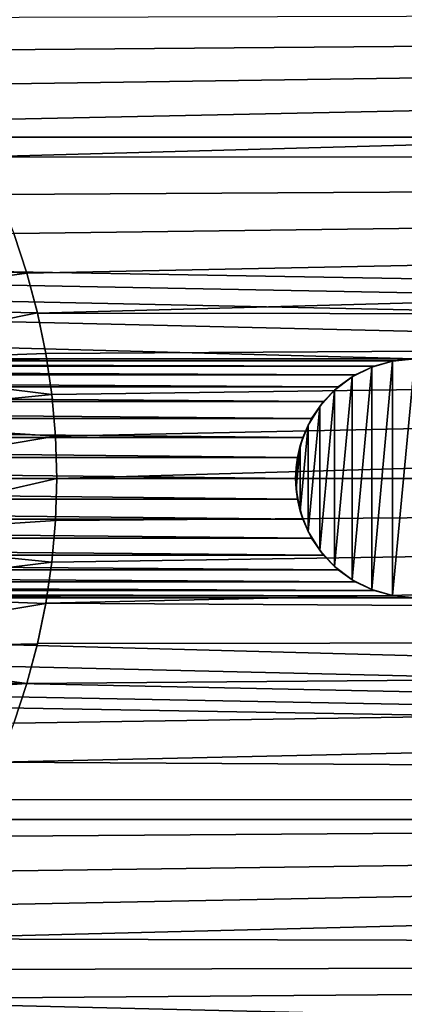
# Model space of a CAD drawing. Header units: metres. Extents: x -150 to 150, y -150 to 150.
# Tile 46 of 64: x 14 to 22, y -11 to 10. Entities that reach past the tile are written whole.
import ezdxf

# ---------------------------------------------------------------- set-up
doc = ezdxf.new("R2010")
doc.units = ezdxf.units.M
doc.layers.add('solid_P32600', color=7, linetype='CONTINUOUS')

msp = doc.modelspace()

# ---------------------------------------------------------------- linework, layer by layer
at = {"layer": 'solid_P32600'}
for points in [[(149.829636, 7.143259), (-149.829636, 7.143259), (-149.320877, 14.257286)], [(-16.127792, 13.419415), (149.829636, 7.143259), (-149.320877, 14.257286)], [(17.67767, 14.142136), (149.320877, 14.257286), (149.829636, 7.143259)], [(17.337988, 13.858974), (17.67767, 14.142136), (149.829636, 7.143259)], [(16.966448, 13.644134), (17.337988, 13.858974), (149.829636, 7.143259)], [(16.556726, 13.49592), (16.966448, 13.644134), (149.829636, 7.143259)], [(16.127792, 13.419415), (149.829636, 7.143259), (-16.127792, 13.419415)], [(16.127792, 13.419415), (16.556726, 13.49592), (149.829636, 7.143259)], [(11.488781, 9.643772, 5), (12.029621, 8.958708, 5), (130.62146, 9.950865, 5)], [(12.029621, 8.958708, 5), (12.532259, 8.240698, 5), (130.62146, 9.950865, 5)], [(12.532259, 8.240698, 5), (12.991699, 7.496982, 5), (130.62146, 9.950865, 5)], [(12.991699, 7.496982, 5), (13.403485, 6.733788, 5), (130.62146, 9.950865, 5)], [(13.403485, 6.733788, 5), (130.831284, 6.641897, 5), (130.62146, 9.950865, 5)], [(120, 2.5), (-149.829636, 7.143259), (149.829636, 7.143259)], [(95.550003, 2.5), (-149.829636, 7.143259), (120, 2.5)], [(71.25, 2.5), (-149.829636, 7.143259), (95.550003, 2.5)], [(46.900002, 2.5), (-149.829636, 7.143259), (71.25, 2.5)], [(22.5, 2.5), (-149.829636, 7.143259), (46.900002, 2.5)], [(22.5, 2.5), (-22.5, 2.5), (-149.829636, 7.143259)], [(13.403485, 6.733788, 5), (13.771305, 5.943445, 5), (130.831284, 6.641897, 5)], [(13.771305, 5.943445, 5), (14.094628, 5.128989, 5), (130.831284, 6.641897, 5)], [(14.094628, 5.128989, 5), (14.370337, 4.298646, 5), (130.831284, 6.641897, 5)], [(14.370337, 4.298646, 5), (14.595365, 3.460502, 5), (130.831284, 6.641897, 5)], [(14.595365, 3.460502, 5), (130.957458, 3.324942, 5), (130.831284, 6.641897, 5)], [(14.370586, 4.298672, 24.5), (14.095313, 5.126719, 24.5), (8.527252, 4.692007, 24.5)], [(14.370586, 4.298672, 24.5), (14.370337, 4.298646, 5), (14.094628, 5.128989, 5)], [(14.370586, 4.298672, 24.5), (14.094628, 5.128989, 5), (14.095313, 5.126719, 24.5)], [(14.370586, 4.298672, 24.5), (8.527252, 4.692007, 24.5), (9.050183, 3.580016, 24.5)], [(14.594438, 3.463986, 24.5), (14.370586, 4.298672, 24.5), (9.050183, 3.580016, 24.5)], [(14.594438, 3.463986, 24.5), (14.370337, 4.298646, 5), (14.370586, 4.298672, 24.5)], [(14.594438, 3.463986, 24.5), (14.595365, 3.460502, 5), (14.370337, 4.298646, 5)], [(14.594438, 3.463986, 24.5), (9.050183, 3.580016, 24.5), (9.426662, 2.42495, 24.5)], [(14.768969, 2.617587, 24.5), (14.594438, 3.463986, 24.5), (9.426662, 2.42495, 24.5)], [(14.768969, 2.617587, 24.5), (14.595365, 3.460502, 5), (14.594438, 3.463986, 24.5)], [(14.595365, 3.460502, 5), (14.770105, 2.613513, 5), (130.957458, 3.324942, 5)], [(14.768969, 2.617587, 24.5), (14.770105, 2.613513, 5), (14.595365, 3.460502, 5)], [(14.770105, 2.613513, 5), (14.895792, 1.754433, 5), (130.957458, 3.324942, 5)], [(14.895792, 1.754433, 5), (14.972424, 0.883262, 5), (130.957458, 3.324942, 5)], [(14.972424, 0.883262, 5), (15, 0, 5), (130.957458, 3.324942, 5)], [(15, 0, 5), (131, 0, 5), (130.957458, 3.324942, 5)], [(22.059584, 2.460035), (-22.059584, 2.460035), (-22.5, 2.5)], [(22.059584, 2.460035), (-22.5, 2.5), (22.5, 2.5)], [(14.894739, 1.758123, 24.5), (14.768969, 2.617587, 24.5), (9.426662, 2.42495, 24.5)], [(14.894739, 1.758123, 24.5), (14.770105, 2.613513, 5), (14.768969, 2.617587, 24.5)], [(14.894739, 1.758123, 24.5), (14.895792, 1.754433, 5), (14.770105, 2.613513, 5)], [(22.031641, 2.454248, -2.5), (22.059584, 2.460035), (22.5, 2.5)], [(22.031641, 2.454248, -2.5), (22.5, 2.5), (22.5, 2.5, -2.5)], [(22.031641, -2.454248, -2.5), (22.031641, 2.454248, -2.5), (22.5, 2.5, -2.5)], [(22.5, -2.5, -2.5), (22.031641, -2.454248, -2.5), (22.5, 2.5, -2.5)], [(21.644949, 2.349231), (-21.644949, 2.349231), (-22.059584, 2.460035)], [(22.059584, 2.460035), (21.644949, 2.349231), (-22.059584, 2.460035)], [(21.250431, 2.164318), (-21.250431, 2.164318), (-21.644949, 2.349231)], [(21.644949, 2.349231), (21.250431, 2.164318), (-21.644949, 2.349231)], [(14.894739, 1.758123, 24.5), (9.426662, 2.42495, 24.5), (9.653413, 1.23398, 24.5)], [(21.18553, 2.125021, -2.5), (21.250431, 2.164318), (21.595537, 2.330627, -2.5)], [(21.18553, -2.125021, -2.5), (21.18553, 2.125021, -2.5), (21.595537, 2.330627, -2.5)], [(21.595537, -2.330627, -2.5), (21.18553, -2.125021, -2.5), (21.595537, 2.330627, -2.5)], [(21.595537, 2.330627, -2.5), (21.250431, 2.164318), (21.644949, 2.349231)], [(21.595537, 2.330627, -2.5), (21.644949, 2.349231), (22.031641, 2.454248, -2.5)], [(21.595537, -2.330627, -2.5), (21.595537, 2.330627, -2.5), (22.031641, 2.454248, -2.5)], [(22.031641, -2.454248, -2.5), (21.595537, -2.330627, -2.5), (22.031641, 2.454248, -2.5)], [(22.031641, 2.454248, -2.5), (21.644949, 2.349231), (22.059584, 2.460035)], [(20.89303, 1.915111), (-20.89303, 1.915111), (-21.250431, 2.164318)], [(21.250431, 2.164318), (20.89303, 1.915111), (-21.250431, 2.164318)], [(20.814438, 1.845996, -2.5), (20.89303, 1.915111), (21.18553, 2.125021, -2.5)], [(20.814438, -1.845996, -2.5), (20.814438, 1.845996, -2.5), (21.18553, 2.125021, -2.5)], [(21.18553, -2.125021, -2.5), (20.814438, -1.845996, -2.5), (21.18553, 2.125021, -2.5)], [(21.18553, 2.125021, -2.5), (20.89303, 1.915111), (21.250431, 2.164318)], [(20.585548, 1.606416), (-20.585548, 1.606416), (-20.89303, 1.915111)], [(20.89303, 1.915111), (20.585548, 1.606416), (-20.89303, 1.915111)], [(20.814438, 1.845996, -2.5), (20.585548, 1.606416), (20.89303, 1.915111)], [(14.971749, 0.885594, 24.5), (14.894739, 1.758123, 24.5), (9.653413, 1.23398, 24.5)], [(14.971749, 0.885594, 24.5), (14.895792, 1.754433, 5), (14.894739, 1.758123, 24.5)], [(14.971749, 0.885594, 24.5), (14.972424, 0.883262, 5), (14.895792, 1.754433, 5)], [(20.506907, 1.507266, -2.5), (20.585548, 1.606416), (20.814438, 1.845996, -2.5)], [(20.506907, -1.507266, -2.5), (20.506907, 1.507266, -2.5), (20.814438, 1.845996, -2.5)], [(20.814438, -1.845996, -2.5), (20.506907, -1.507266, -2.5), (20.814438, 1.845996, -2.5)], [(20.334936, 1.25), (-20.334936, 1.25), (-20.585548, 1.606416)], [(20.585548, 1.606416), (20.334936, 1.25), (-20.585548, 1.606416)], [(20.261444, 1.112003, -2.5), (20.334936, 1.25), (20.506907, 1.507266, -2.5)], [(20.261444, -1.112003, -2.5), (20.261444, 1.112003, -2.5), (20.506907, 1.507266, -2.5)], [(20.506907, -1.507266, -2.5), (20.261444, -1.112003, -2.5), (20.506907, 1.507266, -2.5)], [(20.506907, 1.507266, -2.5), (20.334936, 1.25), (20.585548, 1.606416)], [(20.151577, 0.854756), (-20.151577, 0.854756), (-20.334936, 1.25)], [(20.334936, 1.25), (20.151577, 0.854756), (-20.334936, 1.25)], [(20.261444, 1.112003, -2.5), (20.151577, 0.854756), (20.334936, 1.25)], [(14.971749, 0.885594, 24.5), (9.653413, 1.23398, 24.5), (9.733682, 0, 24.5)], [(20.096945, 0.685996, -2.5), (20.151577, 0.854756), (20.261444, 1.112003, -2.5)], [(20.096945, -0.685996, -2.5), (20.096945, 0.685996, -2.5), (20.261444, 1.112003, -2.5)], [(20.261444, -1.112003, -2.5), (20.096945, -0.685996, -2.5), (20.261444, 1.112003, -2.5)], [(20.037981, 0.43412), (-20.037981, 0.43412), (-20.151577, 0.854756)], [(20.151577, 0.854756), (20.037981, 0.43412), (-20.151577, 0.854756)], [(15, 0, 24.5), (14.971749, 0.885594, 24.5), (9.733682, 0, 24.5)], [(15, 0, 24.5), (14.972424, 0.883262, 5), (14.971749, 0.885594, 24.5)], [(15, 0, 24.5), (15, 0, 5), (14.972424, 0.883262, 5)], [(20.096945, 0.685996, -2.5), (20.037981, 0.43412), (20.151577, 0.854756)], [(20.011148, 0.228191, -2.5), (20.037981, 0.43412), (20.096945, 0.685996, -2.5)], [(20.011148, -0.228191, -2.5), (20.011148, 0.228191, -2.5), (20.096945, 0.685996, -2.5)], [(20.096945, -0.685996, -2.5), (20.011148, -0.228191, -2.5), (20.096945, 0.685996, -2.5)], [(20.00086, 0), (-20.00086, 0), (-20.037981, 0.43412)], [(20.037981, 0.43412), (20.00086, 0), (-20.037981, 0.43412)], [(20.011148, 0.228191, -2.5), (20.00086, 0), (20.037981, 0.43412)], [(20.011148, -0.228191, -2.5), (20.00086, 0), (20.011148, 0.228191, -2.5)], [(20.00086, 0), (20.037981, -0.43412), (-20.00086, 0)], [(9.653413, -1.23398, 24.5), (15, 0, 24.5), (9.733682, 0, 24.5)], [(9.653413, -1.23398, 24.5), (14.971749, -0.885594, 24.5), (15, 0, 24.5)], [(14.770105, -2.613513, 5), (130.957458, -3.324942, 5), (131, 0, 5)], [(14.895792, -1.754433, 5), (14.770105, -2.613513, 5), (131, 0, 5)], [(14.972424, -0.883262, 5), (14.895792, -1.754433, 5), (131, 0, 5)], [(14.971749, -0.885594, 24.5), (14.972424, -0.883262, 5), (15, 0, 5)], [(14.971749, -0.885594, 24.5), (15, 0, 5), (15, 0, 24.5)], [(15, 0, 5), (14.972424, -0.883262, 5), (131, 0, 5)], [(20.011148, -0.228191, -2.5), (20.037981, -0.43412), (20.00086, 0)], [(20.037981, -0.43412), (-20.037981, -0.43412), (-20.00086, 0)], [(20.096945, -0.685996, -2.5), (20.037981, -0.43412), (20.011148, -0.228191, -2.5)], [(20.151577, -0.854756), (-20.151577, -0.854756), (-20.037981, -0.43412)], [(20.037981, -0.43412), (20.151577, -0.854756), (-20.037981, -0.43412)], [(20.096945, -0.685996, -2.5), (20.151577, -0.854756), (20.037981, -0.43412)], [(20.261444, -1.112003, -2.5), (20.151577, -0.854756), (20.096945, -0.685996, -2.5)], [(20.334936, -1.25), (-20.334936, -1.25), (-20.151577, -0.854756)], [(20.151577, -0.854756), (20.334936, -1.25), (-20.151577, -0.854756)], [(9.653413, -1.23398, 24.5), (14.894739, -1.758123, 24.5), (14.971749, -0.885594, 24.5)], [(14.894739, -1.758123, 24.5), (14.895792, -1.754433, 5), (14.972424, -0.883262, 5)], [(14.894739, -1.758123, 24.5), (14.972424, -0.883262, 5), (14.971749, -0.885594, 24.5)], [(20.261444, -1.112003, -2.5), (20.334936, -1.25), (20.151577, -0.854756)], [(9.653413, -1.23398, 24.5), (9.426662, -2.42495, 24.5), (14.894739, -1.758123, 24.5)], [(20.506907, -1.507266, -2.5), (20.334936, -1.25), (20.261444, -1.112003, -2.5)], [(20.585548, -1.606416), (-20.585548, -1.606416), (-20.334936, -1.25)], [(20.334936, -1.25), (20.585548, -1.606416), (-20.334936, -1.25)], [(20.506907, -1.507266, -2.5), (20.585548, -1.606416), (20.334936, -1.25)], [(20.89303, -1.915111), (-20.89303, -1.915111), (-20.585548, -1.606416)], [(20.585548, -1.606416), (20.89303, -1.915111), (-20.585548, -1.606416)], [(20.814438, -1.845996, -2.5), (20.585548, -1.606416), (20.506907, -1.507266, -2.5)], [(20.814438, -1.845996, -2.5), (20.89303, -1.915111), (20.585548, -1.606416)], [(9.426662, -2.42495, 24.5), (14.768969, -2.617587, 24.5), (14.894739, -1.758123, 24.5)], [(14.768969, -2.617587, 24.5), (14.770105, -2.613513, 5), (14.895792, -1.754433, 5)], [(14.768969, -2.617587, 24.5), (14.895792, -1.754433, 5), (14.894739, -1.758123, 24.5)], [(21.18553, -2.125021, -2.5), (20.89303, -1.915111), (20.814438, -1.845996, -2.5)], [(21.250431, -2.164318), (-21.250431, -2.164318), (-20.89303, -1.915111)], [(20.89303, -1.915111), (21.250431, -2.164318), (-20.89303, -1.915111)], [(21.18553, -2.125021, -2.5), (21.250431, -2.164318), (20.89303, -1.915111)], [(21.644949, -2.349231), (-21.644949, -2.349231), (-21.250431, -2.164318)], [(21.250431, -2.164318), (21.644949, -2.349231), (-21.250431, -2.164318)], [(21.595537, -2.330627, -2.5), (21.250431, -2.164318), (21.18553, -2.125021, -2.5)], [(21.595537, -2.330627, -2.5), (21.644949, -2.349231), (21.250431, -2.164318)], [(22.5, -2.5), (-22.5, -2.5), (-22.059584, -2.460035)], [(22.059584, -2.460035), (-22.059584, -2.460035), (-21.644949, -2.349231)], [(22.059584, -2.460035), (22.5, -2.5), (-22.059584, -2.460035)], [(21.644949, -2.349231), (22.059584, -2.460035), (-21.644949, -2.349231)], [(9.426662, -2.42495, 24.5), (9.050183, -3.580016, 24.5), (14.768969, -2.617587, 24.5)], [(22.031641, -2.454248, -2.5), (21.644949, -2.349231), (21.595537, -2.330627, -2.5)], [(22.031641, -2.454248, -2.5), (22.059584, -2.460035), (21.644949, -2.349231)], [(22.5, -2.5, -2.5), (22.059584, -2.460035), (22.031641, -2.454248, -2.5)], [(22.5, -2.5, -2.5), (22.5, -2.5), (22.059584, -2.460035)], [(-120, -2.5), (149.829636, -7.143259), (-149.829636, -7.143259)], [(-95.550003, -2.5), (149.829636, -7.143259), (-120, -2.5)], [(-71.25, -2.5), (149.829636, -7.143259), (-95.550003, -2.5)], [(-46.900002, -2.5), (149.829636, -7.143259), (-71.25, -2.5)], [(-22.5, -2.5), (149.829636, -7.143259), (-46.900002, -2.5)], [(22.5, -2.5), (149.829636, -7.143259), (-22.5, -2.5)], [(9.050183, -3.580016, 24.5), (14.594438, -3.463986, 24.5), (14.768969, -2.617587, 24.5)], [(14.594438, -3.463986, 24.5), (14.595365, -3.460502, 5), (14.770105, -2.613513, 5)], [(14.594438, -3.463986, 24.5), (14.770105, -2.613513, 5), (14.768969, -2.617587, 24.5)], [(14.770105, -2.613513, 5), (14.595365, -3.460502, 5), (130.957458, -3.324942, 5)], [(9.050183, -3.580016, 24.5), (14.370586, -4.298672, 24.5), (14.594438, -3.463986, 24.5)], [(13.771305, -5.943445, 5), (130.831284, -6.641897, 5), (130.957458, -3.324942, 5)], [(14.094628, -5.128989, 5), (13.771305, -5.943445, 5), (130.957458, -3.324942, 5)], [(14.370337, -4.298646, 5), (14.094628, -5.128989, 5), (130.957458, -3.324942, 5)], [(14.595365, -3.460502, 5), (14.370337, -4.298646, 5), (130.957458, -3.324942, 5)], [(14.370586, -4.298672, 24.5), (14.370337, -4.298646, 5), (14.595365, -3.460502, 5)], [(14.370586, -4.298672, 24.5), (14.595365, -3.460502, 5), (14.594438, -3.463986, 24.5)], [(9.050183, -3.580016, 24.5), (8.527252, -4.692007, 24.5), (14.370586, -4.298672, 24.5)], [(8.527252, -4.692007, 24.5), (14.095313, -5.126719, 24.5), (14.370586, -4.298672, 24.5)], [(14.095313, -5.126719, 24.5), (14.094628, -5.128989, 5), (14.370337, -4.298646, 5)], [(14.095313, -5.126719, 24.5), (14.370337, -4.298646, 5), (14.370586, -4.298672, 24.5)], [(13.771305, -5.943445, 5), (13.403485, -6.733788, 5), (130.831284, -6.641897, 5)], [(11.488781, -9.643772, 5), (130.62146, -9.950865, 5), (130.831284, -6.641897, 5)], [(12.029621, -8.958708, 5), (11.488781, -9.643772, 5), (130.831284, -6.641897, 5)], [(12.532259, -8.240698, 5), (12.029621, -8.958708, 5), (130.831284, -6.641897, 5)], [(12.991699, -7.496982, 5), (12.532259, -8.240698, 5), (130.831284, -6.641897, 5)], [(13.403485, -6.733788, 5), (12.991699, -7.496982, 5), (130.831284, -6.641897, 5)], [(149.829636, -7.143259), (149.320877, -14.257286), (-149.829636, -7.143259)], [(16.127792, -13.419415), (-149.829636, -7.143259), (149.320877, -14.257286)], [(16.127792, -13.419415), (-16.127792, -13.419415), (-149.829636, -7.143259)], [(11.488781, -9.643772, 5), (10.912454, -10.291311, 5), (130.62146, -9.950865, 5)], [(7.501803, -12.988252, 5), (130.327972, -13.252064, 5), (130.62146, -9.950865, 5)], [(8.244579, -12.530877, 5), (7.501803, -12.988252, 5), (130.62146, -9.950865, 5)], [(8.95468, -12.033478, 5), (8.244579, -12.530877, 5), (130.62146, -9.950865, 5)], [(9.639686, -11.491045, 5), (8.95468, -12.033478, 5), (130.62146, -9.950865, 5)], [(10.294472, -10.908379, 5), (9.639686, -11.491045, 5), (130.62146, -9.950865, 5)], [(10.912454, -10.291311, 5), (10.294472, -10.908379, 5), (130.62146, -9.950865, 5)]]:
    msp.add_3dface(points, dxfattribs=at)

doc.saveas('drawing.dxf')
